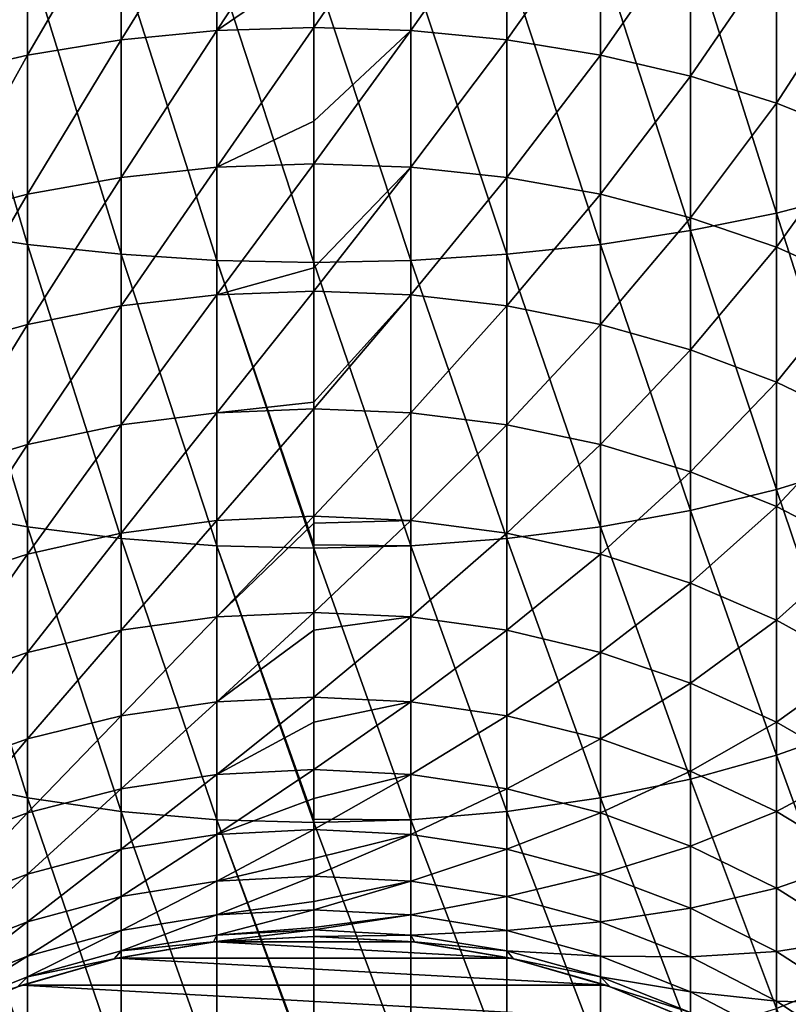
# Model space of a CAD drawing. Header units: metres. Extents: x -82 to 82, y -313 to 40.
# Tile 7 of 256: x -4 to 7, y -288 to -274. Entities that reach past the tile are written whole.
import ezdxf

# ---------------------------------------------------------------- set-up
doc = ezdxf.new("R2010")
doc.units = ezdxf.units.M
doc.layers.add('solid_505278_SW0001_CCC', color=7, linetype='CONTINUOUS')

msp = doc.modelspace()

# ---------------------------------------------------------------- linework, layer by layer
at = {"layer": 'solid_505278_SW0001_CCC'}
for points in [[(-2.794616, -274.024689, 277.120605), (-2.794616, -271.914948, 278.533264), (-1.405547, -271.795776, 278.339203)], [(-1.405547, -273.890656, 276.936493), (-2.794616, -274.024689, 277.120605), (-1.405547, -271.795776, 278.339203)], [(-1.405547, -273.890656, 276.936493), (-1.405547, -271.795776, 278.339203), (0, -271.75589, 278.274261)], [(0, -272.92453, 277.521179), (-1.405547, -273.890656, 276.936493), (0, -271.75589, 278.274261)], [(1.405547, -271.795776, 278.339203), (0, -273.845795, 276.874878), (0, -272.92453, 277.521179)], [(1.405547, -273.890656, 276.936493), (0, -273.845795, 276.874878), (1.405547, -271.795776, 278.339203)], [(1.405547, -273.890656, 276.936493), (1.405547, -271.795776, 278.339203), (2.794616, -271.914948, 278.533264)], [(-4.15092, -274.246338, 277.425018), (-4.15092, -272.112, 278.854156), (-2.794616, -271.914948, 278.533264)], [(-2.794616, -274.024689, 277.120605), (-4.15092, -274.246338, 277.425018), (-2.794616, -271.914948, 278.533264)], [(2.794616, -274.024689, 277.120605), (1.405547, -273.890656, 276.936493), (2.794616, -271.914948, 278.533264)], [(2.794616, -274.024689, 277.120605), (2.794616, -271.914948, 278.533264), (4.15092, -272.112, 278.854156)], [(-5.458558, -274.553009, 277.846222), (-5.458558, -272.384644, 279.298157), (-4.15092, -272.112, 278.854156)], [(-4.15092, -274.246338, 277.425018), (-5.458558, -274.553009, 277.846222), (-4.15092, -272.112, 278.854156)], [(4.15092, -274.246338, 277.425018), (2.794616, -274.024689, 277.120605), (4.15092, -272.112, 278.854156)], [(4.15092, -274.246338, 277.425018), (4.15092, -272.112, 278.854156), (5.458558, -272.384644, 279.298157)], [(7.867265, -276.231628, 302.124908), (7.867265, -272.151276, 303.633698), (6.7022, -272.395935, 304.384796)], [(5.458558, -274.553009, 277.846222), (4.15092, -274.246338, 277.425018), (5.458558, -272.384644, 279.298157)], [(5.458558, -274.553009, 277.846222), (5.458558, -272.384644, 279.298157), (6.7022, -272.729675, 279.859985)], [(6.7022, -276.534485, 302.854492), (6.7022, -272.395935, 304.384796), (5.458558, -272.600098, 305.011719)], [(6.7022, -276.534485, 302.854492), (7.867265, -276.231628, 302.124908), (6.7022, -272.395935, 304.384796)], [(-4.15092, -276.98703, 303.944611), (-4.15092, -272.761475, 305.507111), (-5.458558, -272.600098, 305.011719)], [(-5.458558, -276.787292, 303.46344), (-4.15092, -276.98703, 303.944611), (-5.458558, -272.600098, 305.011719)], [(5.458558, -276.787292, 303.46344), (5.458558, -272.600098, 305.011719), (4.15092, -272.761475, 305.507111)], [(5.458558, -276.787292, 303.46344), (6.7022, -276.534485, 302.854492), (5.458558, -272.600098, 305.011719)], [(-2.794616, -277.131439, 304.292419), (-2.794616, -272.878082, 305.865173), (-4.15092, -272.761475, 305.507111)], [(-4.15092, -276.98703, 303.944611), (-2.794616, -277.131439, 304.292419), (-4.15092, -272.761475, 305.507111)], [(4.15092, -276.98703, 303.944611), (4.15092, -272.761475, 305.507111), (2.794616, -272.878082, 305.865173)], [(4.15092, -276.98703, 303.944611), (5.458558, -276.787292, 303.46344), (4.15092, -272.761475, 305.507111)], [(6.7022, -274.941101, 278.379242), (5.458558, -274.553009, 277.846222), (6.7022, -272.729675, 279.859985)], [(6.7022, -274.941101, 278.379242), (6.7022, -272.729675, 279.859985), (7.867265, -273.143066, 280.533142)], [(-1.405547, -277.21875, 304.502747), (-1.405547, -272.948608, 306.081696), (-2.794616, -272.878082, 305.865173)], [(-2.794616, -277.131439, 304.292419), (-1.405547, -277.21875, 304.502747), (-2.794616, -272.878082, 305.865173)], [(0, -272.92453, 277.521179), (0, -273.845795, 276.874878), (-1.405547, -273.890656, 276.936493)], [(0, -277.247955, 304.57312), (0, -272.972198, 306.154144), (-1.405547, -272.948608, 306.081696)], [(-1.405547, -277.21875, 304.502747), (0, -277.247955, 304.57312), (-1.405547, -272.948608, 306.081696)], [(1.405547, -277.21875, 304.502747), (1.405547, -272.948608, 306.081696), (0, -272.972198, 306.154144)], [(1.405547, -277.21875, 304.502747), (0, -272.972198, 306.154144), (0, -277.247955, 304.57312)], [(2.794616, -277.131439, 304.292419), (2.794616, -272.878082, 305.865173), (1.405547, -272.948608, 306.081696)], [(1.405547, -277.21875, 304.502747), (2.794616, -277.131439, 304.292419), (1.405547, -272.948608, 306.081696)], [(2.794616, -277.131439, 304.292419), (4.15092, -276.98703, 303.944611), (2.794616, -272.878082, 305.865173)], [(7.867265, -275.406067, 279.017822), (6.7022, -274.941101, 278.379242), (7.867265, -273.143066, 280.533142)], [(-2.794616, -276.016968, 275.54657), (-2.794616, -274.024689, 277.120605), (-1.405547, -273.890656, 276.936493)], [(-1.405547, -275.868866, 275.373566), (-2.794616, -276.016968, 275.54657), (-1.405547, -273.890656, 276.936493)], [(-1.405547, -275.868866, 275.373566), (-1.405547, -273.890656, 276.936493), (0, -273.845795, 276.874878)], [(0, -275.205048, 275.828308), (-1.405547, -275.868866, 275.373566), (0, -273.845795, 276.874878)], [(1.405547, -273.890656, 276.936493), (0, -275.205048, 275.828308), (0, -273.845795, 276.874878)], [(1.405547, -273.890656, 276.936493), (0, -275.819305, 275.315674), (0, -275.205048, 275.828308)], [(1.405547, -275.868866, 275.373566), (0, -275.819305, 275.315674), (1.405547, -273.890656, 276.936493)], [(1.405547, -275.868866, 275.373566), (1.405547, -273.890656, 276.936493), (2.794616, -274.024689, 277.120605)], [(-4.15092, -276.261841, 275.832672), (-4.15092, -274.246338, 277.425018), (-2.794616, -274.024689, 277.120605)], [(-2.794616, -276.016968, 275.54657), (-4.15092, -276.261841, 275.832672), (-2.794616, -274.024689, 277.120605)], [(2.794616, -276.016968, 275.54657), (1.405547, -275.868866, 275.373566), (2.794616, -274.024689, 277.120605)], [(2.794616, -276.016968, 275.54657), (2.794616, -274.024689, 277.120605), (4.15092, -274.246338, 277.425018)], [(-5.458558, -276.600647, 276.228455), (-5.458558, -274.553009, 277.846222), (-4.15092, -274.246338, 277.425018)], [(-4.15092, -276.261841, 275.832672), (-5.458558, -276.600647, 276.228455), (-4.15092, -274.246338, 277.425018)], [(4.15092, -276.261841, 275.832672), (2.794616, -276.016968, 275.54657), (4.15092, -274.246338, 277.425018)], [(4.15092, -276.261841, 275.832672), (4.15092, -274.246338, 277.425018), (5.458558, -274.553009, 277.846222)], [(5.458558, -276.600647, 276.228455), (4.15092, -276.261841, 275.832672), (5.458558, -274.553009, 277.846222)], [(5.458558, -276.600647, 276.228455), (5.458558, -274.553009, 277.846222), (6.7022, -274.941101, 278.379242)], [(6.7022, -277.029388, 276.72937), (5.458558, -276.600647, 276.228455), (6.7022, -274.941101, 278.379242)], [(6.7022, -277.029388, 276.72937), (6.7022, -274.941101, 278.379242), (7.867265, -275.406067, 279.017822)], [(0, -275.205048, 275.828308), (0, -275.819305, 275.315674), (-1.405547, -275.868866, 275.373566)], [(7.867265, -277.543091, 277.329468), (6.7022, -277.029388, 276.72937), (7.867265, -275.406067, 279.017822)], [(-1.405547, -277.718231, 273.660126), (-1.405547, -275.868866, 275.373566), (0, -275.819305, 275.315674)], [(0, -277.326477, 273.939941), (-1.405547, -277.718231, 273.660126), (0, -275.819305, 275.315674)], [(1.405547, -275.868866, 275.373566), (0, -277.326477, 273.939941), (0, -275.819305, 275.315674)], [(-2.794616, -277.879456, 273.820953), (-2.794616, -276.016968, 275.54657), (-1.405547, -275.868866, 275.373566)], [(-1.405547, -277.718231, 273.660126), (-2.794616, -277.879456, 273.820953), (-1.405547, -275.868866, 275.373566)], [(1.405547, -275.868866, 275.373566), (0, -277.664307, 273.606293), (0, -277.326477, 273.939941)], [(1.405547, -277.718231, 273.660126), (0, -277.664307, 273.606293), (1.405547, -275.868866, 275.373566)], [(1.405547, -277.718231, 273.660126), (1.405547, -275.868866, 275.373566), (2.794616, -276.016968, 275.54657)], [(-4.15092, -278.146057, 274.086945), (-4.15092, -276.261841, 275.832672), (-2.794616, -276.016968, 275.54657)], [(-2.794616, -277.879456, 273.820953), (-4.15092, -278.146057, 274.086945), (-2.794616, -276.016968, 275.54657)], [(2.794616, -277.879456, 273.820953), (1.405547, -277.718231, 273.660126), (2.794616, -276.016968, 275.54657)], [(2.794616, -277.879456, 273.820953), (2.794616, -276.016968, 275.54657), (4.15092, -276.261841, 275.832672)], [(7.867265, -280.180847, 300.300354), (7.867265, -276.231628, 302.124908), (6.7022, -276.534485, 302.854492)], [(-5.458558, -278.514893, 274.454895), (-5.458558, -276.600647, 276.228455), (-4.15092, -276.261841, 275.832672)], [(-4.15092, -278.146057, 274.086945), (-5.458558, -278.514893, 274.454895), (-4.15092, -276.261841, 275.832672)], [(4.15092, -278.146057, 274.086945), (2.794616, -277.879456, 273.820953), (4.15092, -276.261841, 275.832672)], [(4.15092, -278.146057, 274.086945), (4.15092, -276.261841, 275.832672), (5.458558, -276.600647, 276.228455)], [(6.7022, -280.54007, 301.003876), (6.7022, -276.534485, 302.854492), (5.458558, -276.787292, 303.46344)], [(6.7022, -280.54007, 301.003876), (7.867265, -280.180847, 300.300354), (6.7022, -276.534485, 302.854492)], [(5.458558, -278.514893, 274.454895), (4.15092, -278.146057, 274.086945), (5.458558, -276.600647, 276.228455)], [(5.458558, -278.514893, 274.454895), (5.458558, -276.600647, 276.228455), (6.7022, -277.029388, 276.72937)], [(-4.15092, -281.076843, 302.055115), (-4.15092, -276.98703, 303.944611), (-5.458558, -276.787292, 303.46344)], [(-5.458558, -280.839935, 301.591095), (-4.15092, -281.076843, 302.055115), (-5.458558, -276.787292, 303.46344)], [(5.458558, -280.839935, 301.591095), (5.458558, -276.787292, 303.46344), (4.15092, -276.98703, 303.944611)], [(5.458558, -280.839935, 301.591095), (6.7022, -280.54007, 301.003876), (5.458558, -276.787292, 303.46344)], [(-2.794616, -281.248108, 302.390472), (-2.794616, -277.131439, 304.292419), (-4.15092, -276.98703, 303.944611)], [(-4.15092, -281.076843, 302.055115), (-2.794616, -281.248108, 302.390472), (-4.15092, -276.98703, 303.944611)], [(4.15092, -281.076843, 302.055115), (4.15092, -276.98703, 303.944611), (2.794616, -277.131439, 304.292419)], [(4.15092, -281.076843, 302.055115), (5.458558, -280.839935, 301.591095), (4.15092, -276.98703, 303.944611)], [(6.7022, -278.981659, 274.920593), (5.458558, -278.514893, 274.454895), (6.7022, -277.029388, 276.72937)], [(6.7022, -278.981659, 274.920593), (6.7022, -277.029388, 276.72937), (7.867265, -277.543091, 277.329468)], [(-1.405547, -281.351654, 302.593292), (-1.405547, -277.21875, 304.502747), (-2.794616, -277.131439, 304.292419)], [(-2.794616, -281.248108, 302.390472), (-1.405547, -281.351654, 302.593292), (-2.794616, -277.131439, 304.292419)], [(0, -281.341675, 302.683929), (0, -277.247955, 304.57312), (-1.405547, -277.21875, 304.502747)], [(0, -281.386322, 302.661163), (0, -281.341675, 302.683929), (-1.405547, -277.21875, 304.502747)], [(-1.405547, -281.351654, 302.593292), (0, -281.386322, 302.661163), (-1.405547, -277.21875, 304.502747)], [(1.405547, -281.351654, 302.593292), (1.405547, -277.21875, 304.502747), (0, -277.247955, 304.57312)], [(1.405547, -281.351654, 302.593292), (0, -277.247955, 304.57312), (0, -281.341675, 302.683929)], [(2.794616, -281.248108, 302.390472), (2.794616, -277.131439, 304.292419), (1.405547, -277.21875, 304.502747)], [(1.405547, -281.351654, 302.593292), (2.794616, -281.248108, 302.390472), (1.405547, -277.21875, 304.502747)], [(2.794616, -281.248108, 302.390472), (4.15092, -281.076843, 302.055115), (2.794616, -277.131439, 304.292419)], [(0, -277.326477, 273.939941), (0, -277.664307, 273.606293), (-1.405547, -277.718231, 273.660126)], [(-1.405547, -279.427338, 271.806732), (-1.405547, -277.718231, 273.660126), (0, -277.664307, 273.606293)], [(0, -279.272125, 271.87088), (-1.405547, -279.427338, 271.806732), (0, -277.664307, 273.606293)], [(1.405547, -277.718231, 273.660126), (0, -279.272125, 271.87088), (0, -277.664307, 273.606293)], [(7.867265, -279.540894, 275.478485), (6.7022, -278.981659, 274.920593), (7.867265, -277.543091, 277.329468)], [(-2.794616, -279.600677, 271.954407), (-2.794616, -277.879456, 273.820953), (-1.405547, -277.718231, 273.660126)], [(-1.405547, -279.427338, 271.806732), (-2.794616, -279.600677, 271.954407), (-1.405547, -277.718231, 273.660126)], [(1.405547, -277.718231, 273.660126), (0, -279.369324, 271.757294), (0, -279.272125, 271.87088)], [(1.405547, -279.427338, 271.806732), (0, -279.369324, 271.757294), (1.405547, -277.718231, 273.660126)], [(1.405547, -279.427338, 271.806732), (1.405547, -277.718231, 273.660126), (2.794616, -277.879456, 273.820953)], [(-4.15092, -279.887329, 272.198608), (-4.15092, -278.146057, 274.086945), (-2.794616, -277.879456, 273.820953)], [(-2.794616, -279.600677, 271.954407), (-4.15092, -279.887329, 272.198608), (-2.794616, -277.879456, 273.820953)], [(2.794616, -279.600677, 271.954407), (1.405547, -279.427338, 271.806732), (2.794616, -277.879456, 273.820953)], [(2.794616, -279.600677, 271.954407), (2.794616, -277.879456, 273.820953), (4.15092, -278.146057, 274.086945)], [(-5.458558, -280.283936, 272.536469), (-5.458558, -278.514893, 274.454895), (-4.15092, -278.146057, 274.086945)], [(-4.15092, -279.887329, 272.198608), (-5.458558, -280.283936, 272.536469), (-4.15092, -278.146057, 274.086945)], [(4.15092, -279.887329, 272.198608), (2.794616, -279.600677, 271.954407), (4.15092, -278.146057, 274.086945)], [(4.15092, -279.887329, 272.198608), (4.15092, -278.146057, 274.086945), (5.458558, -278.514893, 274.454895)], [(5.458558, -280.283936, 272.536469), (4.15092, -279.887329, 272.198608), (5.458558, -278.514893, 274.454895)], [(5.458558, -280.283936, 272.536469), (5.458558, -278.514893, 274.454895), (6.7022, -278.981659, 274.920593)], [(6.7022, -280.785858, 272.96405), (5.458558, -280.283936, 272.536469), (6.7022, -278.981659, 274.920593)], [(6.7022, -280.785858, 272.96405), (6.7022, -278.981659, 274.920593), (7.867265, -279.540894, 275.478485)], [(0, -279.272125, 271.87088), (0, -279.369324, 271.757294), (-1.405547, -279.427338, 271.806732)], [(-1.405547, -280.985596, 269.824829), (-1.405547, -279.427338, 271.806732), (0, -279.369324, 271.757294)], [(0, -280.923859, 269.780121), (-1.405547, -280.985596, 269.824829), (0, -279.369324, 271.757294)], [(1.405547, -279.427338, 271.806732), (0, -280.923859, 269.780121), (0, -279.369324, 271.757294)], [(-2.794616, -281.169983, 269.958435), (-2.794616, -279.600677, 271.954407), (-1.405547, -279.427338, 271.806732)], [(-1.405547, -280.985596, 269.824829), (-2.794616, -281.169983, 269.958435), (-1.405547, -279.427338, 271.806732)], [(1.405547, -280.985596, 269.824829), (0, -280.923859, 269.780121), (1.405547, -279.427338, 271.806732)], [(1.405547, -280.985596, 269.824829), (1.405547, -279.427338, 271.806732), (2.794616, -279.600677, 271.954407)], [(-4.15092, -281.474945, 270.179352), (-4.15092, -279.887329, 272.198608), (-2.794616, -279.600677, 271.954407)], [(-2.794616, -281.169983, 269.958435), (-4.15092, -281.474945, 270.179352), (-2.794616, -279.600677, 271.954407)], [(2.794616, -281.169983, 269.958435), (1.405547, -280.985596, 269.824829), (2.794616, -279.600677, 271.954407)], [(2.794616, -281.169983, 269.958435), (2.794616, -279.600677, 271.954407), (4.15092, -279.887329, 272.198608)], [(7.867265, -281.387177, 273.476318), (6.7022, -280.785858, 272.96405), (7.867265, -279.540894, 275.478485)], [(-5.458558, -281.896851, 270.485046), (-5.458558, -280.283936, 272.536469), (-4.15092, -279.887329, 272.198608)], [(-4.15092, -281.474945, 270.179352), (-5.458558, -281.896851, 270.485046), (-4.15092, -279.887329, 272.198608)], [(4.15092, -281.474945, 270.179352), (2.794616, -281.169983, 269.958435), (4.15092, -279.887329, 272.198608)], [(4.15092, -281.474945, 270.179352), (4.15092, -279.887329, 272.198608), (5.458558, -280.283936, 272.536469)], [(7.867265, -283.974579, 298.171234), (7.867265, -280.180847, 300.300354), (6.7022, -280.54007, 301.003876)], [(5.458558, -281.896851, 270.485046), (4.15092, -281.474945, 270.179352), (5.458558, -280.283936, 272.536469)], [(5.458558, -281.896851, 270.485046), (5.458558, -280.283936, 272.536469), (6.7022, -280.785858, 272.96405)], [(6.7022, -284.38797, 298.844391), (6.7022, -280.54007, 301.003876), (5.458558, -280.839935, 301.591095)], [(6.7022, -284.38797, 298.844391), (7.867265, -283.974579, 298.171234), (6.7022, -280.54007, 301.003876)], [(6.7022, -282.430786, 270.871887), (5.458558, -281.896851, 270.485046), (6.7022, -280.785858, 272.96405)], [(6.7022, -282.430786, 270.871887), (6.7022, -280.785858, 272.96405), (7.867265, -281.387177, 273.476318)], [(-4.15092, -285.005646, 299.85022), (-4.15092, -281.076843, 302.055115), (-5.458558, -280.839935, 301.591095)], [(-5.458558, -284.733002, 299.40625), (-4.15092, -285.005646, 299.85022), (-5.458558, -280.839935, 301.591095)], [(-1.405547, -282.383362, 267.726654), (-1.405547, -280.985596, 269.824829), (0, -280.923859, 269.780121)], [(0, -281.026642, 269.637451), (-1.405547, -282.383362, 267.726654), (0, -280.923859, 269.780121)], [(1.405547, -280.985596, 269.824829), (0, -281.026642, 269.637451), (0, -280.923859, 269.780121)], [(5.458558, -284.733002, 299.40625), (5.458558, -280.839935, 301.591095), (4.15092, -281.076843, 302.055115)], [(5.458558, -284.733002, 299.40625), (6.7022, -284.38797, 298.844391), (5.458558, -280.839935, 301.591095)], [(-2.794616, -285.202698, 300.171112), (-2.794616, -281.248108, 302.390472), (-4.15092, -281.076843, 302.055115)], [(-4.15092, -285.005646, 299.85022), (-2.794616, -285.202698, 300.171112), (-4.15092, -281.076843, 302.055115)], [(-2.794616, -282.577698, 267.845367), (-2.794616, -281.169983, 269.958435), (-1.405547, -280.985596, 269.824829)], [(-1.405547, -282.383362, 267.726654), (-2.794616, -282.577698, 267.845367), (-1.405547, -280.985596, 269.824829)], [(0, -281.026642, 269.637451), (0, -282.318329, 267.68692), (-1.405547, -282.383362, 267.726654)], [(1.405547, -280.985596, 269.824829), (0, -282.318329, 267.68692), (0, -281.026642, 269.637451)], [(1.405547, -282.383362, 267.726654), (0, -282.318329, 267.68692), (1.405547, -280.985596, 269.824829)], [(1.405547, -282.383362, 267.726654), (1.405547, -280.985596, 269.824829), (2.794616, -281.169983, 269.958435)], [(4.15092, -285.005646, 299.85022), (4.15092, -281.076843, 302.055115), (2.794616, -281.248108, 302.390472)], [(4.15092, -285.005646, 299.85022), (5.458558, -284.733002, 299.40625), (4.15092, -281.076843, 302.055115)], [(-4.15092, -282.899078, 268.041656), (-4.15092, -281.474945, 270.179352), (-2.794616, -281.169983, 269.958435)], [(-2.794616, -282.577698, 267.845367), (-4.15092, -282.899078, 268.041656), (-2.794616, -281.169983, 269.958435)], [(2.794616, -282.577698, 267.845367), (1.405547, -282.383362, 267.726654), (2.794616, -281.169983, 269.958435)], [(2.794616, -282.577698, 267.845367), (2.794616, -281.169983, 269.958435), (4.15092, -281.474945, 270.179352)], [(-1.405547, -285.321869, 300.365173), (-1.405547, -281.351654, 302.593292), (-2.794616, -281.248108, 302.390472)], [(-2.794616, -285.202698, 300.171112), (-1.405547, -285.321869, 300.365173), (-2.794616, -281.248108, 302.390472)], [(0, -285.315155, 300.458679), (0, -281.386322, 302.661163), (-1.405547, -281.351654, 302.593292)], [(0, -285.361755, 300.430115), (0, -285.315155, 300.458679), (-1.405547, -281.351654, 302.593292)], [(-1.405547, -285.321869, 300.365173), (0, -285.361755, 300.430115), (-1.405547, -281.351654, 302.593292)], [(1.405547, -281.351654, 302.593292), (0, -281.341675, 302.683929), (0, -281.386322, 302.661163)], [(1.405547, -285.321869, 300.365173), (1.405547, -281.351654, 302.593292), (0, -281.386322, 302.661163)], [(1.405547, -285.321869, 300.365173), (0, -281.386322, 302.661163), (0, -285.315155, 300.458679)], [(2.794616, -285.202698, 300.171112), (2.794616, -281.248108, 302.390472), (1.405547, -281.351654, 302.593292)], [(1.405547, -285.321869, 300.365173), (2.794616, -285.202698, 300.171112), (1.405547, -281.351654, 302.593292)], [(2.794616, -285.202698, 300.171112), (4.15092, -285.005646, 299.85022), (2.794616, -281.248108, 302.390472)], [(-5.458558, -283.343689, 268.313263), (-5.458558, -281.896851, 270.485046), (-4.15092, -281.474945, 270.179352)], [(-4.15092, -282.899078, 268.041656), (-5.458558, -283.343689, 268.313263), (-4.15092, -281.474945, 270.179352)], [(4.15092, -282.899078, 268.041656), (2.794616, -282.577698, 267.845367), (4.15092, -281.474945, 270.179352)], [(4.15092, -282.899078, 268.041656), (4.15092, -281.474945, 270.179352), (5.458558, -281.896851, 270.485046)], [(7.867265, -283.070496, 271.335327), (6.7022, -282.430786, 270.871887), (7.867265, -281.387177, 273.476318)], [(5.458558, -283.343689, 268.313263), (4.15092, -282.899078, 268.041656), (5.458558, -281.896851, 270.485046)], [(5.458558, -283.343689, 268.313263), (5.458558, -281.896851, 270.485046), (6.7022, -282.430786, 270.871887)], [(-2.794616, -283.815094, 265.628265), (-2.794616, -282.577698, 267.845367), (-1.405547, -282.383362, 267.726654)], [(-1.405547, -283.612061, 265.525177), (-2.794616, -283.815094, 265.628265), (-1.405547, -282.383362, 267.726654)], [(-1.405547, -283.612061, 265.525177), (-1.405547, -282.383362, 267.726654), (0, -282.318329, 267.68692)], [(0, -282.576202, 267.257263), (-1.405547, -283.612061, 265.525177), (0, -282.318329, 267.68692)], [(1.405547, -282.383362, 267.726654), (0, -282.576202, 267.257263), (0, -282.318329, 267.68692)], [(1.405547, -282.383362, 267.726654), (0, -283.544098, 265.490692), (0, -282.576202, 267.257263)], [(1.405547, -283.612061, 265.525177), (0, -283.544098, 265.490692), (1.405547, -282.383362, 267.726654)], [(1.405547, -283.612061, 265.525177), (1.405547, -282.383362, 267.726654), (2.794616, -282.577698, 267.845367)], [(6.7022, -283.906342, 268.656982), (5.458558, -283.343689, 268.313263), (6.7022, -282.430786, 270.871887)], [(6.7022, -283.906342, 268.656982), (6.7022, -282.430786, 270.871887), (7.867265, -283.070496, 271.335327)], [(-4.15092, -284.150879, 265.798737), (-4.15092, -282.899078, 268.041656), (-2.794616, -282.577698, 267.845367)], [(-2.794616, -283.815094, 265.628265), (-4.15092, -284.150879, 265.798737), (-2.794616, -282.577698, 267.845367)], [(0, -282.576202, 267.257263), (0, -283.544098, 265.490692), (-1.405547, -283.612061, 265.525177)], [(2.794616, -283.815094, 265.628265), (1.405547, -283.612061, 265.525177), (2.794616, -282.577698, 267.845367)], [(2.794616, -283.815094, 265.628265), (2.794616, -282.577698, 267.845367), (4.15092, -282.899078, 268.041656)], [(-5.458558, -284.615479, 266.034576), (-5.458558, -283.343689, 268.313263), (-4.15092, -282.899078, 268.041656)], [(-4.15092, -284.150879, 265.798737), (-5.458558, -284.615479, 266.034576), (-4.15092, -282.899078, 268.041656)], [(4.15092, -284.150879, 265.798737), (2.794616, -283.815094, 265.628265), (4.15092, -282.899078, 268.041656)], [(4.15092, -284.150879, 265.798737), (4.15092, -282.899078, 268.041656), (5.458558, -283.343689, 268.313263)], [(7.867265, -284.580444, 269.068756), (6.7022, -283.906342, 268.656982), (7.867265, -283.070496, 271.335327)], [(5.458558, -284.615479, 266.034576), (4.15092, -284.150879, 265.798737), (5.458558, -283.343689, 268.313263)], [(5.458558, -284.615479, 266.034576), (5.458558, -283.343689, 268.313263), (6.7022, -283.906342, 268.656982)], [(-2.794616, -284.874573, 263.320831), (-2.794616, -283.815094, 265.628265), (-1.405547, -283.612061, 265.525177)], [(-1.405547, -284.664032, 263.234039), (-2.794616, -284.874573, 263.320831), (-1.405547, -283.612061, 265.525177)], [(-1.405547, -284.664032, 263.234039), (-1.405547, -283.612061, 265.525177), (0, -283.544098, 265.490692)], [(0, -283.90863, 264.749023), (-1.405547, -284.664032, 263.234039), (0, -283.544098, 265.490692)], [(1.405547, -283.612061, 265.525177), (0, -283.90863, 264.749023), (0, -283.544098, 265.490692)], [(1.405547, -283.612061, 265.525177), (0, -284.593567, 263.204987), (0, -283.90863, 264.749023)], [(1.405547, -284.664032, 263.234039), (0, -284.593567, 263.204987), (1.405547, -283.612061, 265.525177)], [(1.405547, -284.664032, 263.234039), (1.405547, -283.612061, 265.525177), (2.794616, -283.815094, 265.628265)], [(-4.15092, -285.222687, 263.464417), (-4.15092, -284.150879, 265.798737), (-2.794616, -283.815094, 265.628265)], [(-2.794616, -284.874573, 263.320831), (-4.15092, -285.222687, 263.464417), (-2.794616, -283.815094, 265.628265)], [(0, -283.90863, 264.749023), (0, -284.593567, 263.204987), (-1.405547, -284.664032, 263.234039)], [(2.794616, -284.874573, 263.320831), (1.405547, -284.664032, 263.234039), (2.794616, -283.815094, 265.628265)], [(2.794616, -284.874573, 263.320831), (2.794616, -283.815094, 265.628265), (4.15092, -284.150879, 265.798737)], [(6.7022, -285.2034, 266.333038), (5.458558, -284.615479, 266.034576), (6.7022, -283.906342, 268.656982)], [(6.7022, -285.2034, 266.333038), (6.7022, -283.906342, 268.656982), (7.867265, -284.580444, 269.068756)], [(7.867265, -287.589386, 295.750763), (7.867265, -283.974579, 298.171234), (6.7022, -284.38797, 298.844391)], [(-5.458558, -285.704376, 263.663025), (-5.458558, -284.615479, 266.034576), (-4.15092, -284.150879, 265.798737)], [(-4.15092, -285.222687, 263.464417), (-5.458558, -285.704376, 263.663025), (-4.15092, -284.150879, 265.798737)], [(4.15092, -285.222687, 263.464417), (2.794616, -284.874573, 263.320831), (4.15092, -284.150879, 265.798737)], [(4.15092, -285.222687, 263.464417), (4.15092, -284.150879, 265.798737), (5.458558, -284.615479, 266.034576)], [(6.7022, -288.054352, 296.389374), (6.7022, -284.38797, 298.844391), (5.458558, -284.733002, 299.40625)], [(6.7022, -288.054352, 296.389374), (7.867265, -287.589386, 295.750763), (6.7022, -284.38797, 298.844391)], [(-2.794616, -285.749512, 260.937347), (-2.794616, -284.874573, 263.320831), (-1.405547, -284.664032, 263.234039)], [(-1.405547, -285.532837, 260.86734), (-2.794616, -285.749512, 260.937347), (-1.405547, -284.664032, 263.234039)], [(-1.405547, -285.532837, 260.86734), (-1.405547, -284.664032, 263.234039), (0, -284.593567, 263.204987)], [(0, -285.013397, 262.132538), (-1.405547, -285.532837, 260.86734), (0, -284.593567, 263.204987)], [(1.405547, -284.664032, 263.234039), (0, -285.013397, 262.132538), (0, -284.593567, 263.204987)], [(1.405547, -284.664032, 263.234039), (0, -285.460327, 260.843903), (0, -285.013397, 262.132538)], [(1.405547, -285.532837, 260.86734), (0, -285.460327, 260.843903), (1.405547, -284.664032, 263.234039)], [(1.405547, -285.532837, 260.86734), (1.405547, -284.664032, 263.234039), (2.794616, -284.874573, 263.320831)], [(5.458558, -285.704376, 263.663025), (4.15092, -285.222687, 263.464417), (5.458558, -284.615479, 266.034576)], [(5.458558, -285.704376, 263.663025), (5.458558, -284.615479, 266.034576), (6.7022, -285.2034, 266.333038)], [(7.867265, -285.907745, 266.690613), (6.7022, -285.2034, 266.333038), (7.867265, -284.580444, 269.068756)], [(-4.15092, -288.749115, 297.343567), (-4.15092, -285.005646, 299.85022), (-5.458558, -284.733002, 299.40625)], [(-5.458558, -288.442444, 296.922394), (-4.15092, -288.749115, 297.343567), (-5.458558, -284.733002, 299.40625)], [(5.458558, -288.442444, 296.922394), (5.458558, -284.733002, 299.40625), (4.15092, -285.005646, 299.85022)], [(5.458558, -288.442444, 296.922394), (6.7022, -288.054352, 296.389374), (5.458558, -284.733002, 299.40625)], [(-4.15092, -286.107849, 261.053131), (-4.15092, -285.222687, 263.464417), (-2.794616, -284.874573, 263.320831)], [(-2.794616, -285.749512, 260.937347), (-4.15092, -286.107849, 261.053131), (-2.794616, -284.874573, 263.320831)], [(2.794616, -285.749512, 260.937347), (1.405547, -285.532837, 260.86734), (2.794616, -284.874573, 263.320831)], [(2.794616, -285.749512, 260.937347), (2.794616, -284.874573, 263.320831), (4.15092, -285.222687, 263.464417)], [(-2.794616, -288.970764, 297.64801), (-2.794616, -285.202698, 300.171112), (-4.15092, -285.005646, 299.85022)], [(-4.15092, -288.749115, 297.343567), (-2.794616, -288.970764, 297.64801), (-4.15092, -285.005646, 299.85022)], [(0, -285.013397, 262.132538), (0, -285.460327, 260.843903), (-1.405547, -285.532837, 260.86734)], [(4.15092, -288.749115, 297.343567), (4.15092, -285.005646, 299.85022), (2.794616, -285.202698, 300.171112)], [(4.15092, -288.749115, 297.343567), (5.458558, -288.442444, 296.922394), (4.15092, -285.005646, 299.85022)], [(-5.458558, -286.603638, 261.213287), (-5.458558, -285.704376, 263.663025), (-4.15092, -285.222687, 263.464417)], [(-4.15092, -286.107849, 261.053131), (-5.458558, -286.603638, 261.213287), (-4.15092, -285.222687, 263.464417)], [(-1.405547, -289.104828, 297.832092), (-1.405547, -285.321869, 300.365173), (-2.794616, -285.202698, 300.171112)], [(-2.794616, -288.970764, 297.64801), (-1.405547, -289.104828, 297.832092), (-2.794616, -285.202698, 300.171112)], [(2.794616, -288.970764, 297.64801), (2.794616, -285.202698, 300.171112), (1.405547, -285.321869, 300.365173)], [(2.794616, -288.970764, 297.64801), (4.15092, -288.749115, 297.343567), (2.794616, -285.202698, 300.171112)], [(4.15092, -286.107849, 261.053131), (2.794616, -285.749512, 260.937347), (4.15092, -285.222687, 263.464417)], [(4.15092, -286.107849, 261.053131), (4.15092, -285.222687, 263.464417), (5.458558, -285.704376, 263.663025)], [(6.7022, -286.313904, 263.914398), (5.458558, -285.704376, 263.663025), (6.7022, -285.2034, 266.333038)], [(6.7022, -286.313904, 263.914398), (6.7022, -285.2034, 266.333038), (7.867265, -285.907745, 266.690613)], [(0, -289.101776, 297.928558), (0, -285.361755, 300.430115), (-1.405547, -285.321869, 300.365173)], [(0, -289.149689, 297.893707), (0, -289.101776, 297.928558), (-1.405547, -285.321869, 300.365173)], [(-1.405547, -289.104828, 297.832092), (0, -289.149689, 297.893707), (-1.405547, -285.321869, 300.365173)], [(1.405547, -285.321869, 300.365173), (0, -285.315155, 300.458679), (0, -285.361755, 300.430115)], [(1.405547, -289.104828, 297.832092), (1.405547, -285.321869, 300.365173), (0, -285.361755, 300.430115)], [(1.405547, -289.104828, 297.832092), (0, -285.361755, 300.430115), (0, -289.101776, 297.928558)], [(1.405547, -289.104828, 297.832092), (2.794616, -288.970764, 297.64801), (1.405547, -285.321869, 300.365173)], [(-1.405547, -286.213074, 258.439697), (-1.405547, -285.532837, 260.86734), (0, -285.460327, 260.843903)], [(0, -285.881836, 259.428406), (-1.405547, -286.213074, 258.439697), (0, -285.460327, 260.843903)], [(1.405547, -285.532837, 260.86734), (0, -285.881836, 259.428406), (0, -285.460327, 260.843903)], [(-2.794616, -286.434601, 258.492493), (-2.794616, -285.749512, 260.937347), (-1.405547, -285.532837, 260.86734)], [(-1.405547, -286.213074, 258.439697), (-2.794616, -286.434601, 258.492493), (-1.405547, -285.532837, 260.86734)], [(1.405547, -285.532837, 260.86734), (0, -286.138947, 258.422028), (0, -285.881836, 259.428406)], [(1.405547, -286.213074, 258.439697), (0, -286.138947, 258.422028), (1.405547, -285.532837, 260.86734)], [(1.405547, -286.213074, 258.439697), (1.405547, -285.532837, 260.86734), (2.794616, -285.749512, 260.937347)], [(-4.15092, -286.800903, 258.579742), (-4.15092, -286.107849, 261.053131), (-2.794616, -285.749512, 260.937347)], [(-2.794616, -286.434601, 258.492493), (-4.15092, -286.800903, 258.579742), (-2.794616, -285.749512, 260.937347)], [(2.794616, -286.434601, 258.492493), (1.405547, -286.213074, 258.439697), (2.794616, -285.749512, 260.937347)], [(2.794616, -286.434601, 258.492493), (2.794616, -285.749512, 260.937347), (4.15092, -286.107849, 261.053131)], [(5.458558, -286.603638, 261.213287), (4.15092, -286.107849, 261.053131), (5.458558, -285.704376, 263.663025)], [(5.458558, -286.603638, 261.213287), (5.458558, -285.704376, 263.663025), (6.7022, -286.313904, 263.914398)], [(0, -285.881836, 259.428406), (0, -286.138947, 258.422028), (-1.405547, -286.213074, 258.439697)], [(7.867265, -287.044189, 264.215546), (6.7022, -286.313904, 263.914398), (7.867265, -285.907745, 266.690613)], [(-5.458558, -287.307739, 258.7005), (-5.458558, -286.603638, 261.213287), (-4.15092, -286.107849, 261.053131)], [(-4.15092, -286.800903, 258.579742), (-5.458558, -287.307739, 258.7005), (-4.15092, -286.107849, 261.053131)], [(-2.794616, -286.925537, 256.001373), (-2.794616, -286.434601, 258.492493), (-1.405547, -286.213074, 258.439697)], [(-1.405547, -286.700531, 255.966141), (-2.794616, -286.925537, 256.001373), (-1.405547, -286.213074, 258.439697)], [(-1.405547, -286.700531, 255.966141), (-1.405547, -286.213074, 258.439697), (0, -286.138947, 258.422028)], [(0, -286.50708, 256.657928), (-1.405547, -286.700531, 255.966141), (0, -286.138947, 258.422028)], [(1.405547, -286.213074, 258.439697), (0, -286.50708, 256.657928), (0, -286.138947, 258.422028)], [(1.405547, -286.213074, 258.439697), (0, -286.625244, 255.954361), (0, -286.50708, 256.657928)], [(1.405547, -286.700531, 255.966141), (0, -286.625244, 255.954361), (1.405547, -286.213074, 258.439697)], [(1.405547, -286.700531, 255.966141), (1.405547, -286.213074, 258.439697), (2.794616, -286.434601, 258.492493)], [(4.15092, -286.800903, 258.579742), (2.794616, -286.434601, 258.492493), (4.15092, -286.107849, 261.053131)], [(4.15092, -286.800903, 258.579742), (4.15092, -286.107849, 261.053131), (5.458558, -286.603638, 261.213287)], [(6.7022, -287.231049, 261.416016), (5.458558, -286.603638, 261.213287), (6.7022, -286.313904, 263.914398)], [(6.7022, -287.231049, 261.416016), (6.7022, -286.313904, 263.914398), (7.867265, -287.044189, 264.215546)], [(-4.15092, -287.297577, 256.059601), (-4.15092, -286.800903, 258.579742), (-2.794616, -286.434601, 258.492493)], [(-2.794616, -286.925537, 256.001373), (-4.15092, -287.297577, 256.059601), (-2.794616, -286.434601, 258.492493)], [(0, -286.50708, 256.657928), (0, -286.625244, 255.954361), (-1.405547, -286.700531, 255.966141)], [(2.794616, -286.925537, 256.001373), (1.405547, -286.700531, 255.966141), (2.794616, -286.434601, 258.492493)], [(2.794616, -286.925537, 256.001373), (2.794616, -286.434601, 258.492493), (4.15092, -286.800903, 258.579742)], [(-1.405547, -286.992249, 253.461945), (-1.405547, -286.700531, 255.966141), (0, -286.625244, 255.954361)], [(0, -286.884186, 253.842926), (-1.405547, -286.992249, 253.461945), (0, -286.625244, 255.954361)], [(1.405547, -286.700531, 255.966141), (0, -286.884186, 253.842926), (0, -286.625244, 255.954361)], [(5.458558, -287.307739, 258.7005), (4.15092, -286.800903, 258.579742), (5.458558, -286.603638, 261.213287)], [(5.458558, -287.307739, 258.7005), (5.458558, -286.603638, 261.213287), (6.7022, -287.231049, 261.416016)], [(-5.458558, -287.812317, 256.140167), (-5.458558, -287.307739, 258.7005), (-4.15092, -286.800903, 258.579742)], [(-4.15092, -287.297577, 256.059601), (-5.458558, -287.812317, 256.140167), (-4.15092, -286.800903, 258.579742)], [(-2.794616, -287.219299, 253.479385), (-2.794616, -286.925537, 256.001373), (-1.405547, -286.700531, 255.966141)], [(-1.405547, -286.992249, 253.461945), (-2.794616, -287.219299, 253.479385), (-1.405547, -286.700531, 255.966141)], [(1.405547, -286.700531, 255.966141), (0, -286.91626, 253.456116), (0, -286.884186, 253.842926)], [(1.405547, -286.992249, 253.461945), (0, -286.91626, 253.456116), (1.405547, -286.700531, 255.966141)], [(1.405547, -286.992249, 253.461945), (1.405547, -286.700531, 255.966141), (2.794616, -286.925537, 256.001373)], [(4.15092, -287.297577, 256.059601), (2.794616, -286.925537, 256.001373), (4.15092, -286.800903, 258.579742)], [(4.15092, -287.297577, 256.059601), (4.15092, -286.800903, 258.579742), (5.458558, -287.307739, 258.7005)], [(-4.15092, -287.594788, 253.508224), (-4.15092, -287.297577, 256.059601), (-2.794616, -286.925537, 256.001373)], [(-2.794616, -287.219299, 253.479385), (-4.15092, -287.594788, 253.508224), (-2.794616, -286.925537, 256.001373)], [(-1.455538, -287.09198, 251.005554), (-1.405547, -286.992249, 253.461945), (0, -286.91626, 253.456116)], [(0, -287.010223, 251.005554), (-1.455538, -287.09198, 251.005554), (0, -286.91626, 253.456116)], [(0, -286.884186, 253.842926), (0, -286.91626, 253.456116), (-1.405547, -286.992249, 253.461945)], [(1.405547, -286.992249, 253.461945), (0, -287.010223, 251.005554), (0, -286.91626, 253.456116)], [(2.794616, -287.219299, 253.479385), (1.405547, -286.992249, 253.461945), (2.794616, -286.925537, 256.001373)], [(2.794616, -287.219299, 253.479385), (2.794616, -286.925537, 256.001373), (4.15092, -287.297577, 256.059601)], [(-1.434607, -287.08963, 216.305557), (-2.851659, -287.326874, 216.305557), (-1.455538, -287.09198, 251.005554)], [(2.851659, -287.326874, 216.305557), (-2.851659, -287.326874, 216.305557), (-1.434607, -287.08963, 216.305557)], [(-1.455538, -287.09198, 251.005554), (-2.794616, -287.219299, 253.479385), (-1.405547, -286.992249, 253.461945)], [(-1.434607, -287.08963, 216.305557), (-1.455538, -287.09198, 251.005554), (0, -287.010223, 251.005554)], [(0, -287.010223, 216.305557), (-1.434607, -287.08963, 216.305557), (0, -287.010223, 251.005554)], [(1.434607, -287.08963, 216.305557), (-1.434607, -287.08963, 216.305557), (0, -287.010223, 216.305557)], [(2.851659, -287.326874, 216.305557), (-1.434607, -287.08963, 216.305557), (1.434607, -287.08963, 216.305557)], [(1.455538, -287.09198, 251.005554), (0, -287.010223, 251.005554), (1.405547, -286.992249, 253.461945)], [(0, -287.010223, 216.305557), (0, -287.010223, 251.005554), (1.455538, -287.09198, 251.005554)], [(1.434607, -287.08963, 216.305557), (0, -287.010223, 216.305557), (1.455538, -287.09198, 251.005554)], [(1.455538, -287.09198, 251.005554), (1.405547, -286.992249, 253.461945), (2.794616, -287.219299, 253.479385)], [(2.851659, -287.326874, 216.305557), (1.434607, -287.08963, 216.305557), (1.455538, -287.09198, 251.005554)], [(7.867265, -287.982727, 261.658875), (6.7022, -287.231049, 261.416016), (7.867265, -287.044189, 264.215546)], [(-2.892772, -287.336182, 251.005554), (-4.15092, -287.594788, 253.508224), (-2.794616, -287.219299, 253.479385)], [(-1.455538, -287.09198, 251.005554), (-2.892772, -287.336182, 251.005554), (-2.794616, -287.219299, 253.479385)], [(-2.851659, -287.326874, 216.305557), (-2.892772, -287.336182, 251.005554), (-1.455538, -287.09198, 251.005554)], [(2.892772, -287.336182, 251.005554), (1.455538, -287.09198, 251.005554), (2.794616, -287.219299, 253.479385)], [(2.851659, -287.326874, 216.305557), (1.455538, -287.09198, 251.005554), (2.892772, -287.336182, 251.005554)], [(4.15092, -287.594788, 253.508224), (2.794616, -287.219299, 253.479385), (4.15092, -287.297577, 256.059601)], [(2.892772, -287.336182, 251.005554), (2.794616, -287.219299, 253.479385), (4.15092, -287.594788, 253.508224)], [(6.7022, -287.949127, 258.853333), (5.458558, -287.307739, 258.7005), (6.7022, -287.231049, 261.416016)], [(6.7022, -287.949127, 258.853333), (6.7022, -287.231049, 261.416016), (7.867265, -287.982727, 261.658875)], [(-5.458558, -288.114258, 253.548126), (-5.458558, -287.812317, 256.140167), (-4.15092, -287.297577, 256.059601)], [(-4.15092, -287.594788, 253.508224), (-5.458558, -288.114258, 253.548126), (-4.15092, -287.297577, 256.059601)], [(-2.892772, -287.336182, 251.005554), (-4.293628, -287.739746, 251.005554), (-4.15092, -287.594788, 253.508224)], [(-4.233941, -287.719025, 216.305557), (-4.293628, -287.739746, 251.005554), (-2.892772, -287.336182, 251.005554)], [(-2.851659, -287.326874, 216.305557), (-4.233941, -287.719025, 216.305557), (-2.892772, -287.336182, 251.005554)], [(4.233941, -287.719025, 216.305557), (-4.233941, -287.719025, 216.305557), (-2.851659, -287.326874, 216.305557)], [(4.233941, -287.719025, 216.305557), (-2.851659, -287.326874, 216.305557), (2.851659, -287.326874, 216.305557)], [(4.233941, -287.719025, 216.305557), (2.851659, -287.326874, 216.305557), (2.892772, -287.336182, 251.005554)], [(4.293628, -287.739746, 251.005554), (2.892772, -287.336182, 251.005554), (4.15092, -287.594788, 253.508224)], [(4.233941, -287.719025, 216.305557), (2.892772, -287.336182, 251.005554), (4.293628, -287.739746, 251.005554)], [(5.458558, -287.812317, 256.140167), (4.15092, -287.297577, 256.059601), (5.458558, -287.307739, 258.7005)], [(4.15092, -287.594788, 253.508224), (4.15092, -287.297577, 256.059601), (5.458558, -287.812317, 256.140167)], [(5.458558, -287.812317, 256.140167), (5.458558, -287.307739, 258.7005), (6.7022, -287.949127, 258.853333)], [(-4.293628, -287.739746, 251.005554), (-5.458558, -288.114258, 253.548126), (-4.15092, -287.594788, 253.508224)], [(5.458558, -288.114258, 253.548126), (4.15092, -287.594788, 253.508224), (5.458558, -287.812317, 256.140167)], [(4.293628, -287.739746, 251.005554), (4.15092, -287.594788, 253.508224), (5.458558, -288.114258, 253.548126)], [(7.867265, -291.00293, 293.053894), (7.867265, -287.589386, 295.750763), (6.7022, -288.054352, 296.389374)], [(-4.233941, -287.719025, 216.305557), (-5.564368, -288.261292, 216.305557), (-4.293628, -287.739746, 251.005554)], [(5.564368, -288.261292, 216.305557), (-5.564368, -288.261292, 216.305557), (-4.233941, -287.719025, 216.305557)], [(5.564368, -288.261292, 216.305557), (-4.233941, -287.719025, 216.305557), (4.233941, -287.719025, 216.305557)], [(5.564368, -288.261292, 216.305557), (4.233941, -287.719025, 216.305557), (4.293628, -287.739746, 251.005554)], [(5.640489, -288.297638, 251.005554), (4.293628, -287.739746, 251.005554), (5.458558, -288.114258, 253.548126)], [(5.564368, -288.261292, 216.305557), (4.293628, -287.739746, 251.005554), (5.640489, -288.297638, 251.005554)], [(6.7022, -288.463715, 256.242157), (5.458558, -287.812317, 256.140167), (6.7022, -287.949127, 258.853333)], [(5.458558, -288.114258, 253.548126), (5.458558, -287.812317, 256.140167), (6.7022, -288.463715, 256.242157)], [(7.867265, -288.71756, 259.036407), (6.7022, -287.949127, 258.853333), (7.867265, -287.982727, 261.658875)], [(6.7022, -288.463715, 256.242157), (6.7022, -287.949127, 258.853333), (7.867265, -288.71756, 259.036407)]]:
    msp.add_3dface(points, dxfattribs=at)

doc.saveas('drawing.dxf')
